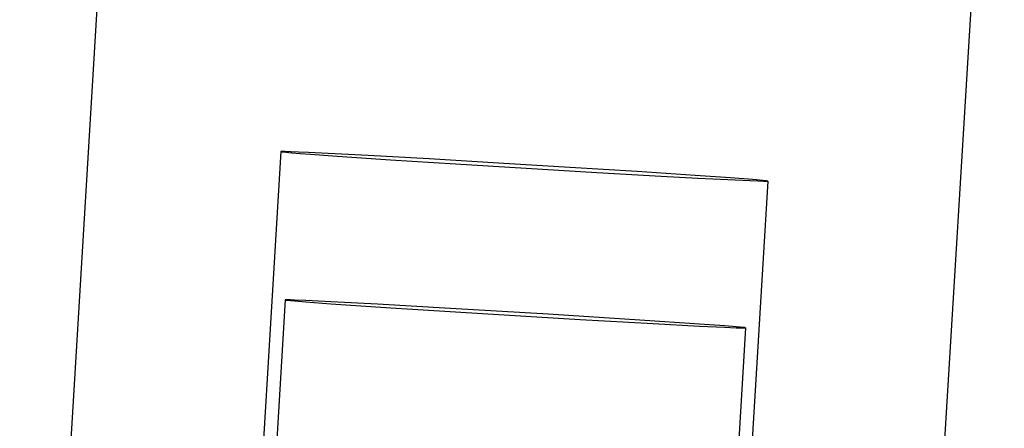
# Model space of a CAD drawing. Header units: inches. Extents: x 0 to 304, y 0 to 196.
# Tile 117 of 129: x 167.081 to 167.747, y 137.017 to 137.293. Entities that reach past the tile are written whole.
import ezdxf

# ---------------------------------------------------------------- set-up
doc = ezdxf.new("R2010")
doc.units = ezdxf.units.IN
doc.header["$LTSCALE"] = 16.696429
doc.header["$MEASUREMENT"] = 0
doc.linetypes.add('HIDDEN', pattern=[0.2, 0.1, -0.1])
doc.layers.add('DEFAULT_2', color=8, linetype='HIDDEN')

msp = doc.modelspace()

# ---------------------------------------------------------------- linework, layer by layer
at = {"layer": 'DEFAULT_2', "color": 8, "linetype": 'HIDDEN'}
for p, q in [((167.15851, 137.71259), (167.09349, 136.63812)), ((167.74744, 137.67694), (167.68241, 136.60248)), ((167.25799, 137.2042), (167.22265, 136.62029)), ((167.29456, 137.20274), (167.27683, 137.20361)), ((167.3172, 137.20153), (167.29456, 137.20274)), ((167.2962, 137.20113), (167.33226, 137.19871)), ((167.35846, 137.19922), (167.3172, 137.20153)), ((167.40525, 137.19647), (167.35846, 137.19922)), ((167.33226, 137.19871), (167.37612, 137.19591)), ((167.37612, 137.19591), (167.42398, 137.19297)), ((167.45354, 137.19354), (167.40525, 137.19647)), ((167.42398, 137.19297), (167.47173, 137.19013)), ((167.49917, 137.19066), (167.45354, 137.19354)), ((167.47173, 137.19013), (167.51526, 137.18765)), ((167.53822, 137.18809), (167.49917, 137.19066)), ((167.51526, 137.18765), (167.54006, 137.1863)), ((167.5589, 137.18666), (167.53822, 137.18809)), ((167.54006, 137.1863), (167.56034, 137.18525)), ((167.58738, 137.18427), (167.55205, 136.60035)), ((167.56034, 137.18525), (167.57534, 137.18455)), ((167.26093, 137.10384), (166.53605, 125.12607)), ((167.27503, 137.10346), (167.26726, 137.10378)), ((167.27497, 137.10253), (167.29195, 137.10129)), ((167.29203, 137.10264), (167.27503, 137.10346)), ((167.29195, 137.10129), (167.3324, 137.09857)), ((167.32338, 137.10096), (167.29203, 137.10264)), ((167.37284, 137.09815), (167.32338, 137.10096)), ((167.3324, 137.09857), (167.39442, 137.09465)), ((167.43887, 137.09419), (167.37284, 137.09815)), ((167.39442, 137.09465), (167.46045, 137.09069)), ((167.50089, 137.09027), (167.43887, 137.09419)), ((167.46045, 137.09069), (167.50991, 137.08788)), ((167.54134, 137.08755), (167.50089, 137.09027)), ((167.50991, 137.08788), (167.54126, 137.0862)), ((167.54126, 137.0862), (167.55826, 137.08538)), ((167.55832, 137.08631), (167.54134, 137.08755)), ((167.57236, 137.085), (166.84748, 125.10722)), ((167.55826, 137.08538), (167.56603, 137.08506))]:
    msp.add_line(p, q, dxfattribs=at)
for points in [[(167.27683, 137.20361), (167.27003, 137.20392), (167.26471, 137.20413), (167.2609, 137.20425), (167.25867, 137.20427), (167.25799, 137.2042)], [(167.25799, 137.20419), (167.25893, 137.20402), (167.26141, 137.20375), (167.26546, 137.20339), (167.27102, 137.20295), (167.27805, 137.20242), (167.2962, 137.20113)], [(167.58738, 137.18428), (167.58644, 137.18445), (167.58396, 137.18472), (167.5799, 137.18507), (167.57434, 137.18552), (167.5589, 137.18666)], [(167.57534, 137.18455), (167.58066, 137.18434), (167.58447, 137.18422), (167.5867, 137.1842), (167.58738, 137.18427)], [(167.26726, 137.10378), (167.2645, 137.10387), (167.26252, 137.10391), (167.26133, 137.1039), (167.26093, 137.10384)], [(167.26093, 137.10384), (167.26132, 137.10374), (167.2625, 137.10359), (167.26447, 137.10339), (167.26722, 137.10315), (167.27497, 137.10253)], [(167.57236, 137.085), (167.57197, 137.0851), (167.57078, 137.08525), (167.56881, 137.08545), (167.56607, 137.08569), (167.55832, 137.08631)], [(167.56603, 137.08506), (167.56878, 137.08497), (167.57076, 137.08493), (167.57196, 137.08494), (167.57236, 137.085)]]:
    msp.add_lwpolyline(points, dxfattribs=at)

doc.saveas('drawing.dxf')
